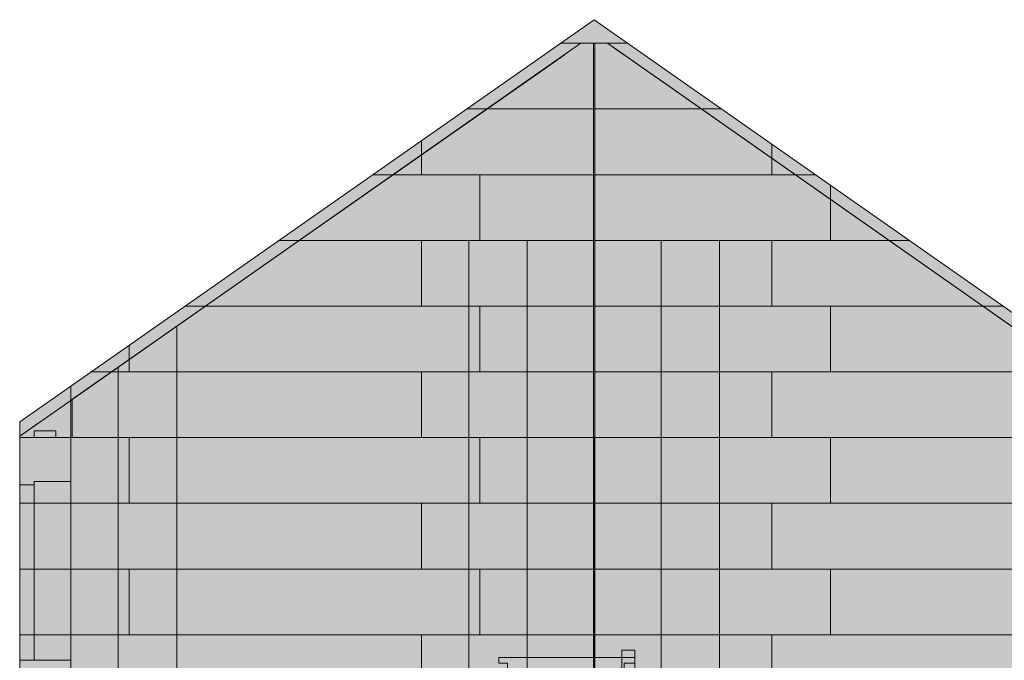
# Model space of a CAD drawing. Header units: millimetres. Extents: x -1900 to 11238, y -3965 to 7936.
# Tile 26 of 28: x 0 to 6849, y 3480 to 7936. Entities that reach past the tile are written whole.
import ezdxf

# ---------------------------------------------------------------- set-up
doc = ezdxf.new("R2010")
doc.units = ezdxf.units.MM
doc.linetypes.add('DASHED', pattern=[1.524, 1.27, -0.254])
for name, color, linetype in [('FILL-EPS', 7, 'Continuous'), ('FILL-LIGHT', 7, 'Continuous'), ('FILL-TIMBER', 7, 'Continuous'), ('LINE-C_2E8C94', 7, 'Continuous'), ('LINE-C_337880', 7, 'Continuous'), ('LINE-STEEL_GREY', 7, 'Continuous'), ('LINE-TEAL_DK-DASH', 7, 'DASHED'), ('LINE-TIMBER_DK', 7, 'Continuous')]:
    doc.layers.add(name, color=color, linetype=linetype)

msp = doc.modelspace()

# ---------------------------------------------------------------- hatches: boundary and pattern name
at = {"layer": 'FILL-EPS', "true_color": 0xccffff}
h = msp.add_hatch(color=7, dxfattribs=at)
h.dxf.hatch_style = 1
h.paths.add_polyline_path([(355.6, 5386.9), (3995.7, 7935.8), (3995.5, 7936), (3995.7, 7935.8), (3995.7, 7935.8), (7635.9, 5386.9), (7635.9, 2743.2), (7637.5, 2742.9), (7637.5, 2742.9), (7635.9, 2743.2), (7635.9, 2743.2), (355.6, 2743.2)])
h = msp.add_hatch(color=7, dxfattribs=at)
h.dxf.hatch_style = 1
h.paths.add_polyline_path([(355.6, 2743.2), (355.6, 5386.9), (3995.7, 7935.8), (7635.9, 5386.9), (7635.9, 2743.2)])
h = msp.add_hatch(color=7, dxfattribs=at)
h.dxf.hatch_style = 1
h.paths.add_polyline_path([(355.8, 2743.2), (355.8, 5288.2), (354.5, 5287.3), (3786.3, 7690.2), (3786.6, 7690.5), (3786.6, 7690.5), (3788, 7691.4), (3788, 7691.4), (3903.7, 7772.4), (4087.8, 7772.4), (7635.6, 5288.2), (7635.6, 2743.2)])
h = msp.add_hatch(color=7, dxfattribs=at)
h.dxf.hatch_style = 1
h.paths.add_polyline_path([(355.8, 2743.2), (355.8, 5288.2), (3903.7, 7772.4), (4087.8, 7772.4), (4203.3, 7691.6), (4203.5, 7691.4), (4203.8, 7691.6), (4204.9, 7690.5), (7635.6, 5288.2), (7635.6, 2743.2)])
h = msp.add_hatch(color=7, dxfattribs=at)
h.dxf.hatch_style = 1
h.paths.add_polyline_path([(355.8, 2743.2), (355.8, 5029.2), (365.8, 5029.2), (365.8, 5295.2), (3903.7, 7772.4), (4087.8, 7772.4), (4213.5, 7684.4), (4431.4, 7531.9), (4431.6, 7531.7), (4431.7, 7531.7), (4433, 7530.7), (4433, 7530.7), (4433, 7530.7), (7625.7, 5295.2), (7625.7, 5029.2), (7635.6, 5029.2), (7635.6, 2743.2)])
h = msp.add_hatch(color=7, dxfattribs=at)
h.dxf.hatch_style = 1
h.paths.add_polyline_path([(355.8, 2743.2), (355.8, 5029.2), (355.8, 5288.2), (365.8, 5295.2), (3558.5, 7530.7), (3903.7, 7772.4), (4087.8, 7772.4), (7625.7, 5295.2), (7635.6, 5288.2), (7635.6, 2743.2)])
h = msp.add_hatch(color=7, dxfattribs=at)
h.dxf.hatch_style = 1
h.paths.add_polyline_path([(0, 5029.2), (0, 5138), (355.6, 5386.9), (355.6, 5029.2)])
h = msp.add_hatch(color=7, dxfattribs=at)
h.dxf.hatch_style = 1
h.paths.add_polyline_path([(0, 5138), (355.6, 5386.9), (355.6, 5029.2), (0, 5029.2)])
h = msp.add_hatch(color=7, dxfattribs=at)
h.dxf.hatch_style = 1
h.paths.add_polyline_path([(0, 2743.2), (0, 4211.5), (0, 4212.5), (0, 5039), (355.8, 5288.2), (356.1, 5289.8), (356.1, 5289.8), (356.3, 5289.7), (356.4, 5289.7), (356.2, 5289.3), (355.8, 5288.2), (355.8, 2743.2)])
h = msp.add_hatch(color=7, dxfattribs=at)
h.dxf.hatch_style = 1
h.paths.add_polyline_path([(0, 5039), (129.5, 5129.7), (130.1, 5130.1), (355.8, 5288.2), (355.8, 5029.2), (0, 5029.2)])
h = msp.add_hatch(color=7, dxfattribs=at)
h.dxf.hatch_style = 1
h.paths.add_polyline_path([(0, 5029.2), (0, 5039), (355.8, 5288.2), (355.8, 2743.2), (355.8, 2743.2), (355.8, 2743.2), (355.8, 2742.2), (355.6, 2743.2), (0, 2743.2), (0, 4212.5), (0, 4214.5)])
h = msp.add_hatch(color=7, dxfattribs=at)
h.dxf.hatch_style = 1
h.paths.add_polyline_path([(0, 5039), (355.8, 5288.2), (355.8, 2743.2), (0, 2743.2), (0, 4213.4)])
h = msp.add_hatch(color=7, dxfattribs=at)
h.dxf.hatch_style = 1
h.paths.add_polyline_path([(355.8, 5288.2), (365.8, 5295.2), (365.8, 5029.2), (355.8, 5029.2)])
h = msp.add_hatch(color=7, dxfattribs=at)
h.dxf.hatch_style = 1
h.paths.add_polyline_path([(0, 5029.2), (355.6, 5029.2), (355.6, 5029.6), (355.6, 5029.2), (355.8, 5029.2), (355.8, 2743.2), (355.8, 2743.2), (355.8, 2743.2), (355.8, 2742.2), (356, 2741.6), (355.9, 2741.6), (355.8, 2741.6), (355.8, 2741.6), (355.8, 2741.6), (355.6, 2743.2), (0, 2743.2), (0, 4213.4), (0, 4214.4)])
h = msp.add_hatch(color=7, dxfattribs=at)
h.dxf.hatch_style = 1
h.paths.add_polyline_path([(0, 2743.2), (0, 5029.2), (355.6, 5029.2), (355.6, 2743.2), (0, 2743.2)])
h = msp.add_hatch(color=7, dxfattribs=at)
h.dxf.hatch_style = 1
h.paths.add_polyline_path([(0, 5029.2), (355.6, 5029.2), (355.6, 2743.2), (0, 2743.2)])
h = msp.add_hatch(color=7, dxfattribs=at)
h.dxf.hatch_style = 1
h.paths.add_polyline_path([(0, 4699.9), (100.5, 4699.9), (100.5, 3480.2), (0, 3480.2)])
h = msp.add_hatch(color=7, dxfattribs=at)
h.dxf.hatch_style = 1
h.paths.add_polyline_path([(0, 3480.2), (0, 4699.9), (100.5, 4699.9), (100.5, 3480.2)])
h = msp.add_hatch(color=7, dxfattribs=at)
h.dxf.hatch_style = 1
h.paths.add_polyline_path([(0, 4699.9), (100.5, 4699.9), (100.5, 3480.2), (0, 3480.2)])
h = msp.add_hatch(color=7, dxfattribs=at)
h.dxf.hatch_style = 1
h.paths.add_polyline_path([(0, 3480.2), (0, 4699.9), (100.5, 4699.9), (100.5, 3480.2)])
h = msp.add_hatch(color=7, dxfattribs=at)
h.dxf.hatch_style = 1
h.paths.add_polyline_path([(0, 4699.9), (100.5, 4699.9), (100.5, 3480.2), (0, 3480.2)])
h = msp.add_hatch(color=7, dxfattribs=at)
h.dxf.hatch_style = 1
h.paths.add_polyline_path([(0, 3480.2), (0, 4699.9), (100.5, 4699.9), (100.5, 3480.2)])
h = msp.add_hatch(color=7, dxfattribs=at)
h.dxf.hatch_style = 1
h.paths.add_polyline_path([(0, 4699.9), (100.5, 4699.9), (100.5, 3480.2), (0, 3480.2)])
h = msp.add_hatch(color=7, dxfattribs=at)
h.dxf.hatch_style = 1
h.paths.add_polyline_path([(0, 3480.2), (0, 4699.9), (100.5, 4699.9), (100.5, 3480.2)])
h = msp.add_hatch(color=7, dxfattribs=at)
h.dxf.hatch_style = 1
h.paths.add_polyline_path([(100.5, 4724.9), (355.6, 4724.9), (355.6, 3480.2), (100.5, 3480.2)])
h = msp.add_hatch(color=7, dxfattribs=at)
h.dxf.hatch_style = 1
h.paths.add_polyline_path([(100.5, 3480.2), (100.5, 4724.9), (355.6, 4724.9), (355.6, 3480.2)])
h = msp.add_hatch(color=7, dxfattribs=at)
h.dxf.hatch_style = 1
h.paths.add_polyline_path([(100.5, 4724.9), (355.6, 4724.9), (355.6, 3480.2), (100.5, 3480.2)])
h = msp.add_hatch(color=7, dxfattribs=at)
h.dxf.hatch_style = 1
h.paths.add_polyline_path([(100.5, 3480.2), (100.5, 4724.9), (355.6, 4724.9), (355.6, 3480.2)])
h = msp.add_hatch(color=7, dxfattribs=at)
h.dxf.hatch_style = 1
h.paths.add_polyline_path([(100.5, 4724.9), (355.6, 4724.9), (355.6, 3480.2), (100.5, 3480.2)])
h = msp.add_hatch(color=7, dxfattribs=at)
h.dxf.hatch_style = 1
h.paths.add_polyline_path([(100.5, 3480.2), (100.5, 4724.9), (355.6, 4724.9), (355.6, 3480.2)])
h = msp.add_hatch(color=7, dxfattribs=at)
h.dxf.hatch_style = 1
h.paths.add_polyline_path([(100.5, 4724.9), (355.6, 4724.9), (355.6, 3480.2), (100.5, 3480.2)])
h = msp.add_hatch(color=7, dxfattribs=at)
h.dxf.hatch_style = 1
h.paths.add_polyline_path([(100.5, 3480.2), (100.5, 4724.9), (355.6, 4724.9), (355.6, 3480.2)])
at = {"layer": 'FILL-LIGHT', "true_color": 0xd9d9d9}
h = msp.add_hatch(color=254, dxfattribs=at)
h.dxf.hatch_style = 1
h.paths.add_polyline_path([(101.6, 5029.2), (101.6, 5076), (251.6, 5076), (251.6, 5029.2)])
h = msp.add_hatch(color=254, dxfattribs=at)
h.dxf.hatch_style = 1
h.paths.add_polyline_path([(101.6, 5076), (251.6, 5076), (251.6, 5029.2), (101.6, 5029.2)])
h = msp.add_hatch(color=254, dxfattribs=at)
h.dxf.hatch_style = 1
h.paths.add_polyline_path([(101.6, 5029.2), (101.6, 5076), (251.6, 5076), (251.6, 5029.2)])
h = msp.add_hatch(color=254, dxfattribs=at)
h.dxf.hatch_style = 1
h.paths.add_polyline_path([(101.6, 5076), (251.6, 5076), (251.6, 5029.2), (101.6, 5029.2)])
at = {"layer": 'FILL-TIMBER', "true_color": 0xedd6a8}
h = msp.add_hatch(color=41, dxfattribs=at)
h.dxf.hatch_style = 1
h.paths.add_polyline_path([(1420, 1150), (1510, 1150), (1510, 260), (1570, 312.3), (1570, 1082.1), (1602, 1082.1), (1602, 340.1), (1700, 425.5), (1700, 1198.7), (1732, 1198.7), (1732, 453.3), (1830, 538.7), (1830, 1315.2), (1862, 1315.2), (1862, 566.6), (1960, 651.9), (1960, 1431.8), (1992, 1431.8), (1992, 679.8), (2090, 765.1), (2090, 1548.4), (2122, 1548.4), (2122, 793), (2220, 878.4), (2220, 1665), (2252, 1665), (2252, 906.2), (2350, 991.6), (2350, 1781.6), (2382, 1781.6), (2382, 1019.5), (2480, 1104.8), (2480, 1898.2), (2512, 1898.2), (2512, 1132.7), (2610, 1218), (2610, 2014.8), (2642, 2014.8), (2642, 1245.9), (2740, 1331.3), (2740, 2131.4), (2772, 2131.4), (2772, 1359.1), (2870, 1444.5), (2870, 2248), (2902, 2248), (2902, 1472.3), (3000, 1557.7), (3000, 2364.6), (3032, 2364.6), (3032, 1585.6), (3130, 1670.9), (3130, 2481.2), (3162, 2481.2), (3162, 1698.8), (3262.7, 1786.5), (3260, 1786.5), (3260, 2597.8), (3292, 2597.8), (3292, 1812), (3396.5, 1903), (3390, 1903), (3390, 2714.3), (3422, 2714.3), (3422, 1925.2), (3530.4, 2019.6), (3520, 2019.6), (3520, 2830.9), (3552, 2830.9), (3552, 2038.5), (3664.3, 2136.2), (3650, 2136.2), (3650, 2947.5), (3682, 2947.5), (3682, 2151.7), (3798.1, 2252.8), (3780, 2252.8), (3780, 3064.1), (3812, 3064.1), (3812, 2264.9), (3932, 2369.4), (3910, 2369.4), (3910, 3180.7), (3942, 3180.7), (3942, 2378.1), (4065.9, 2486), (4040, 2486), (4040, 3297.3), (4072, 3297.3), (4072, 2491.3), (4188, 2592.4), (4188, 3550), (4278, 3550), (4278, 2670.8), (4278, 2301.4), (1712, 0), (1510, 0), (1420, 0)])
h = msp.add_hatch(color=41, dxfattribs=at)
h.dxf.hatch_style = 1
h.paths.add_polyline_path([(1420, 0), (1420, 1150), (1510, 1150), (1510, 260), (1570, 312.3), (1570, 1082.1), (1602, 1082.1), (1602, 340.1), (1700, 425.5), (1700, 1198.7), (1732, 1198.7), (1732, 453.3), (1830, 538.7), (1830, 1315.2), (1862, 1315.2), (1862, 566.6), (1960, 651.9), (1960, 1431.8), (1992, 1431.8), (1992, 679.8), (2090, 765.1), (2090, 1548.4), (2122, 1548.4), (2122, 793), (2220, 878.4), (2220, 1665), (2252, 1665), (2252, 906.2), (2350, 991.6), (2350, 1781.6), (2382, 1781.6), (2382, 1019.5), (2480, 1104.8), (2480, 1898.2), (2512, 1898.2), (2512, 1132.7), (2610, 1218), (2610, 2014.8), (2642, 2014.8), (2642, 1245.9), (2740, 1331.3), (2740, 2131.4), (2772, 2131.4), (2772, 1359.1), (2870, 1444.5), (2870, 2248), (2902, 2248), (2902, 1472.3), (3000, 1557.7), (3000, 2364.6), (3032, 2364.6), (3032, 1585.6), (3130, 1670.9), (3130, 2481.2), (3162, 2481.2), (3162, 1698.8), (3259.9, 1784.1), (3262.7, 1786.5), (3260, 1786.5), (3260, 2597.8), (3292, 2597.8), (3292, 1812), (3396.5, 1903), (3390, 1903), (3390, 2714.3), (3422, 2714.3), (3422, 1925.2), (3530.4, 2019.6), (3520, 2019.6), (3520, 2830.9), (3552, 2830.9), (3552, 2038.5), (3664.3, 2136.2), (3650, 2136.2), (3650, 2947.5), (3682, 2947.5), (3682, 2151.7), (3798.1, 2252.8), (3780, 2252.8), (3780, 3064.1), (3812, 3064.1), (3812, 2264.9), (3932, 2369.4), (3910, 2369.4), (3910, 3180.7), (3942, 3180.7), (3942, 2378.1), (4065.9, 2486), (4040, 2486), (4040, 3297.3), (4072, 3297.3), (4072, 2491.3), (4188, 2592.4), (4188, 3550), (4278, 3550), (4278, 2670.8), (4278, 2301.4), (1712, 0), (1510, 0)])
h = msp.add_hatch(color=41, dxfattribs=at)
h.dxf.hatch_style = 1
h.paths.add_polyline_path([(3332, 2600), (3332, 2650), (3392, 2650), (3392, 3460), (3332, 3460), (3332, 3500), (4278, 3500), (4278, 3460), (4204, 3460), (4204, 2650), (4278, 2650), (4278, 2600)])
h.paths.add_polyline_path([(4172, 3460), (4074, 3460), (4074, 2650), (4172, 2650)], flags=0)
h.paths.add_polyline_path([(4042, 3460), (3944, 3460), (3944, 2650), (4042, 2650)], flags=0)
h.paths.add_polyline_path([(3814, 2650), (3912, 2650), (3912, 3460), (3814, 3460)], flags=0)
h.paths.add_polyline_path([(3684, 2650), (3782, 2650), (3782, 3460), (3684, 3460)], flags=0)
h.paths.add_polyline_path([(3554, 2650), (3652, 2650), (3652, 3460), (3554, 3460)], flags=0)
h.paths.add_polyline_path([(3424, 2650), (3522, 2650), (3522, 3460), (3424, 3460)], flags=0)
h = msp.add_hatch(color=41, dxfattribs=at)
h.dxf.hatch_style = 1
h.paths.add_polyline_path([(3332, 2650), (3392, 2650), (3392, 3460), (3332, 3460), (3332, 3500), (4278, 3500), (4278, 3460), (4204, 3460), (4204, 2650), (4278, 2650), (4278, 2600), (3332, 2600)])
h.paths.add_polyline_path([(4172, 2650), (4172, 3460), (4074, 3460), (4074, 2650)], flags=0)
h.paths.add_polyline_path([(4042, 2650), (4042, 3460), (3944, 3460), (3944, 2650)], flags=0)
h.paths.add_polyline_path([(3814, 2650), (3912, 2650), (3912, 3460), (3814, 3460)], flags=0)
h.paths.add_polyline_path([(3684, 2650), (3782, 2650), (3782, 3460), (3684, 3460)], flags=0)
h.paths.add_polyline_path([(3554, 2650), (3652, 2650), (3652, 3460), (3554, 3460)], flags=0)
h.paths.add_polyline_path([(3424, 2650), (3522, 2650), (3522, 3460), (3424, 3460)], flags=0)
h = msp.add_hatch(color=41, dxfattribs=at)
h.dxf.hatch_style = 1
h.paths.add_polyline_path([(3332, 2600), (3332, 2650), (3392, 2650), (3392, 3460), (3332, 3460), (3332, 3500), (4278, 3500), (4278, 3460), (4204, 3460), (4204, 2650), (4278, 2650), (4278, 2600)])
h.paths.add_polyline_path([(4172, 3460), (4074, 3460), (4074, 2650), (4172, 2650)], flags=0)
h.paths.add_polyline_path([(4042, 3460), (3944, 3460), (3944, 2650), (4042, 2650)], flags=0)
h.paths.add_polyline_path([(3814, 2650), (3912, 2650), (3912, 3460), (3814, 3460)], flags=0)
h.paths.add_polyline_path([(3684, 2650), (3782, 2650), (3782, 3460), (3684, 3460)], flags=0)
h.paths.add_polyline_path([(3554, 2650), (3652, 2650), (3652, 3460), (3554, 3460)], flags=0)
h.paths.add_polyline_path([(3424, 2650), (3522, 2650), (3522, 3460), (3424, 3460)], flags=0)
h = msp.add_hatch(color=41, dxfattribs=at)
h.dxf.hatch_style = 1
h.paths.add_polyline_path([(3332, 2650), (3392, 2650), (3392, 3460), (3332, 3460), (3332, 3500), (4278, 3500), (4278, 3460), (4204, 3460), (4204, 2650), (4278, 2650), (4278, 2600), (3332, 2600)])
h.paths.add_polyline_path([(4172, 2650), (4172, 3460), (4074, 3460), (4074, 2650)], flags=0)
h.paths.add_polyline_path([(4042, 2650), (4042, 3460), (3944, 3460), (3944, 2650)], flags=0)
h.paths.add_polyline_path([(3814, 2650), (3912, 2650), (3912, 3460), (3814, 3460)], flags=0)
h.paths.add_polyline_path([(3684, 2650), (3782, 2650), (3782, 3460), (3684, 3460)], flags=0)
h.paths.add_polyline_path([(3554, 2650), (3652, 2650), (3652, 3460), (3554, 3460)], flags=0)
h.paths.add_polyline_path([(3424, 2650), (3522, 2650), (3522, 3460), (3424, 3460)], flags=0)
h = msp.add_hatch(color=41, dxfattribs=at)
h.dxf.hatch_style = 1
h.paths.add_polyline_path([(4188, 2301.4), (4188, 3550), (4278, 3550), (4278, 2301.4)])
h = msp.add_hatch(color=41, dxfattribs=at)
h.dxf.hatch_style = 1
h.paths.add_polyline_path([(4188, 3550), (4278, 3550), (4278, 2301.4), (4188, 2301.4)])

# ---------------------------------------------------------------- linework, layer by layer
at = {"layer": 'LINE-C_2E8C94', "lineweight": 5}
for points in [[(355.6, 5386.9), (3995.7, 7935.8), (3995.5, 7936), (3995.7, 7935.8), (3995.7, 7935.8), (7635.9, 5386.9), (7635.9, 2743.2), (7637.5, 2742.9), (7637.5, 2742.9), (7635.9, 2743.2), (7635.9, 2743.2), (7635.9, 2743.2), (7635.9, 2743.2), (7635.9, 2743.2), (355.6, 2743.2)], [(355.6, 2743.2), (355.6, 5386.9), (3995.7, 7935.8), (3995.7, 7935.8), (3995.7, 7935.8), (3995.7, 7935.8), (3995.7, 7935.8), (3995.7, 7935.8), (3995.7, 7935.8), (7635.9, 5386.9), (7635.9, 2743.2), (7635.9, 2743.2), (7635.9, 2743.2), (7635.9, 2743.2)], [(355.8, 2743.2), (355.8, 5288.2), (354.5, 5287.3), (3786.3, 7690.2), (3786.6, 7690.5), (3786.6, 7690.5), (3788, 7691.4), (3788, 7691.4), (3903.7, 7772.4), (4087.8, 7772.4), (7635.6, 5288.2), (7635.6, 2743.2)], [(355.8, 2743.2), (355.8, 5288.2), (3903.7, 7772.4), (4087.8, 7772.4), (4203.3, 7691.6), (4203.5, 7691.4), (4203.8, 7691.6), (4204.9, 7690.5), (7635.6, 5288.2), (7635.6, 2743.2)], [(355.8, 2743.2), (355.8, 5029.2), (365.8, 5029.2), (365.8, 5295.2), (3903.7, 7772.4), (4087.8, 7772.4), (4213.5, 7684.4), (4431.4, 7531.9), (4431.6, 7531.7), (4431.7, 7531.7), (4433, 7530.7), (4433, 7530.7), (4433, 7530.7), (7625.7, 5295.2), (7625.7, 5029.2), (7635.6, 5029.2), (7635.6, 2743.2)], [(355.8, 2743.2), (355.8, 5029.2), (355.8, 5029.2), (355.8, 5288.2), (365.8, 5295.2), (3558.5, 7530.7), (3558.5, 7530.7), (3903.7, 7772.4), (3903.7, 7772.4), (3903.7, 7772.4), (4087.8, 7772.4), (4087.8, 7772.4), (7625.7, 5295.2), (7635.6, 5288.2), (7635.6, 5288.2), (7635.6, 5288.2), (7635.6, 5288.2), (7635.6, 2743.2), (7635.6, 2743.2)], [(0, 5029.2), (0, 5138), (355.6, 5386.9), (355.6, 5029.2)], [(0, 5138), (0, 5138), (0, 5138), (355.6, 5386.9), (355.6, 5029.2), (355.6, 5029.2), (0, 5029.2)], [(0, 2743.2), (0, 2743.2), (0, 4211.5), (0, 4212.5), (0, 5039), (355.8, 5288.2), (356.1, 5289.8), (356.1, 5289.8), (356.3, 5289.7), (356.4, 5289.7), (356.2, 5289.3), (355.8, 5288.2), (355.8, 2743.2)], [(0, 5039), (0, 5039), (0, 5039), (129.5, 5129.7), (130.1, 5130.1), (130.1, 5130.1), (355.8, 5288.2), (355.8, 5029.2), (355.8, 5029.2), (355.8, 5029.2), (0, 5029.2), (0, 5039)], [(0, 5029.2), (0, 5029.2), (0, 5039), (355.8, 5288.2), (355.8, 5288.2), (355.8, 5288.2), (355.8, 5288.2), (355.8, 2743.2), (355.8, 2743.2), (355.8, 2743.2), (355.8, 2742.2), (355.6, 2743.2), (0, 2743.2), (0, 4212.5), (0, 4214.5), (0, 4214.5)], [(0, 5039), (355.8, 5288.2), (355.8, 2743.2), (0, 2743.2), (0, 4213.4)], [(355.8, 5288.2), (365.8, 5295.2), (365.8, 5029.2), (365.8, 5029.2), (365.8, 5029.2), (355.8, 5029.2)], [(0, 5029.2), (0, 5029.2), (355.6, 5029.2), (355.6, 5029.6), (355.6, 5029.2), (355.8, 5029.2), (355.8, 2743.2), (355.8, 2743.2), (355.8, 2743.2), (355.8, 2742.2), (356, 2741.6), (355.9, 2741.6), (355.8, 2741.6), (355.8, 2741.6), (355.8, 2741.6), (355.6, 2743.2), (0, 2743.2), (0, 4213.4), (0, 4214.4)], [(0, 2743.2), (0, 5029.2), (355.6, 5029.2), (355.6, 2743.2), (0, 2743.2), (0, 2743.2)], [(0, 5029.2), (355.6, 5029.2), (355.6, 2743.2), (355.6, 2743.2), (355.6, 2743.2), (0, 2743.2)], [(0, 4699.9), (100.5, 4699.9), (100.5, 3480.2), (0, 3480.2)], [(0, 3480.2), (0, 4699.9), (100.5, 4699.9), (100.5, 3480.2)], [(0, 4699.9), (100.5, 4699.9), (100.5, 3480.2), (0, 3480.2)], [(0, 3480.2), (0, 4699.9), (100.5, 4699.9), (100.5, 3480.2)], [(0, 4699.9), (100.5, 4699.9), (100.5, 3480.2), (0, 3480.2)], [(0, 3480.2), (0, 4699.9), (100.5, 4699.9), (100.5, 3480.2)], [(0, 4699.9), (100.5, 4699.9), (100.5, 3480.2), (0, 3480.2)], [(0, 3480.2), (0, 4699.9), (100.5, 4699.9), (100.5, 3480.2)], [(100.5, 4724.9), (355.6, 4724.9), (355.6, 3480.2), (100.5, 3480.2)], [(100.5, 3480.2), (100.5, 4724.9), (355.6, 4724.9), (355.6, 3480.2)], [(100.5, 4724.9), (355.6, 4724.9), (355.6, 3480.2), (100.5, 3480.2)], [(100.5, 3480.2), (100.5, 4724.9), (355.6, 4724.9), (355.6, 3480.2)], [(100.5, 4724.9), (355.6, 4724.9), (355.6, 3480.2), (100.5, 3480.2)], [(100.5, 3480.2), (100.5, 4724.9), (355.6, 4724.9), (355.6, 3480.2)], [(100.5, 4724.9), (355.6, 4724.9), (355.6, 3480.2), (100.5, 3480.2)], [(100.5, 3480.2), (100.5, 4724.9), (355.6, 4724.9), (355.6, 3480.2)]]:
    msp.add_lwpolyline(points, close=True, dxfattribs=at)
at = {"layer": 'LINE-C_337880', "lineweight": 5}
for p, q in [((3764.1, 7772.4), (4227.4, 7772.4)), ((3764.1, 7772.4), (4227.4, 7772.4)), ((3991, 7315.2), (3991, 7771.4)), ((3991, 7315.2), (3991, 7771.4)), ((3991, 7315.2), (3991, 7771.4)), ((3991, 7315.2), (3991, 7771.4)), ((4000.5, 7315.2), (4000.5, 7771.4)), ((4000.5, 7315.2), (4000.5, 7771.4)), ((4000.5, 7315.2), (4000.5, 7771.4)), ((4000.5, 7315.2), (4000.5, 7771.4)), ((3111.2, 7315.2), (4880.3, 7315.2)), ((3111.2, 7315.2), (4880.3, 7315.2)), ((3252.5, 7315.2), (3991, 7315.2)), ((3252.5, 7315.2), (3991, 7315.2)), ((3252.5, 7315.2), (3991, 7315.2)), ((3252.5, 7315.2), (3991, 7315.2)), ((3991, 6858), (3991, 7315.2)), ((3991, 6858), (3991, 7315.2)), ((3991, 6858), (3991, 7315.2)), ((3991, 6858), (3991, 7315.2)), ((4000.5, 7315.2), (4739, 7315.2)), ((4000.5, 6858), (4000.5, 7315.2)), ((4000.5, 7315.2), (4739, 7315.2)), ((4000.5, 6858), (4000.5, 7315.2)), ((4000.5, 7315.2), (4739, 7315.2)), ((4000.5, 6858), (4000.5, 7315.2)), ((4000.5, 7315.2), (4739, 7315.2)), ((4000.5, 6858), (4000.5, 7315.2)), ((2794, 6858), (2794, 7093.1)), ((2794, 6858), (2794, 7093.1)), ((5232.4, 6858), (5232.4, 7068.7)), ((5232.4, 6858), (5232.4, 7068.7)), ((2458.2, 6858), (2794, 6858)), ((2458.2, 6858), (2794, 6858)), ((2599.5, 6858), (3991, 6858)), ((2599.5, 6858), (3991, 6858)), ((2599.5, 6858), (3991, 6858)), ((2599.5, 6858), (3991, 6858)), ((2794, 6858), (3200.4, 6858)), ((2794, 6858), (3200.4, 6858)), ((3200.4, 6400.8), (3200.4, 6858)), ((3200.4, 6858), (5232.4, 6858)), ((3200.4, 6400.8), (3200.4, 6858)), ((3200.4, 6858), (5232.4, 6858)), ((3991, 6400.8), (3991, 6858)), ((3991, 6400.8), (3991, 6858)), ((3991, 6400.8), (3991, 6858)), ((3991, 6400.8), (3991, 6858)), ((4000.5, 6400.8), (4000.5, 6858)), ((4000.5, 6858), (5392, 6858)), ((4000.5, 6400.8), (4000.5, 6858)), ((4000.5, 6858), (5392, 6858)), ((4000.5, 6400.8), (4000.5, 6858)), ((4000.5, 6858), (5392, 6858)), ((4000.5, 6400.8), (4000.5, 6858)), ((4000.5, 6858), (5392, 6858)), ((5232.4, 6858), (5533.3, 6858)), ((5232.4, 6858), (5533.3, 6858)), ((5638.8, 6400.8), (5638.8, 6784.1)), ((5638.8, 6400.8), (5638.8, 6784.1)), ((1805.3, 6400.8), (2794, 6400.8)), ((1805.3, 6400.8), (2794, 6400.8)), ((1946.6, 6400.8), (3124.2, 6400.8)), ((1946.6, 6400.8), (3124.2, 6400.8)), ((1946.6, 6400.8), (3530.6, 6400.8)), ((1946.6, 6400.8), (3530.6, 6400.8)), ((2794, 5943.6), (2794, 6400.8)), ((2794, 6400.8), (3200.4, 6400.8)), ((2794, 5943.6), (2794, 6400.8)), ((2794, 6400.8), (3200.4, 6400.8)), ((3124.2, 5943.6), (3124.2, 6400.8)), ((3124.2, 6400.8), (3991, 6400.8)), ((3124.2, 5943.6), (3124.2, 6400.8)), ((3124.2, 6400.8), (3991, 6400.8)), ((3200.4, 6400.8), (5232.4, 6400.8)), ((3200.4, 6400.8), (5232.4, 6400.8)), ((3530.6, 5943.6), (3530.6, 6400.8)), ((3530.6, 6400.8), (3991, 6400.8)), ((3530.6, 5943.6), (3530.6, 6400.8)), ((3530.6, 6400.8), (3991, 6400.8)), ((3991, 5943.6), (3991, 6400.8)), ((3991, 5943.6), (3991, 6400.8)), ((3991, 5943.6), (3991, 6400.8)), ((3991, 5943.6), (3991, 6400.8)), ((4000.5, 5943.6), (4000.5, 6400.8)), ((4000.5, 6400.8), (4460.9, 6400.8)), ((4000.5, 5943.6), (4000.5, 6400.8)), ((4000.5, 6400.8), (4460.9, 6400.8)), ((4000.5, 5943.6), (4000.5, 6400.8)), ((4000.5, 6400.8), (4867.3, 6400.8)), ((4000.5, 5943.6), (4000.5, 6400.8)), ((4000.5, 6400.8), (4867.3, 6400.8)), ((4460.9, 5943.6), (4460.9, 6400.8)), ((4460.9, 6400.8), (6044.9, 6400.8)), ((4460.9, 5943.6), (4460.9, 6400.8)), ((4460.9, 6400.8), (6044.9, 6400.8)), ((4867.3, 5943.6), (4867.3, 6400.8)), ((4867.3, 6400.8), (6044.9, 6400.8)), ((4867.3, 5943.6), (4867.3, 6400.8)), ((4867.3, 6400.8), (6044.9, 6400.8)), ((5232.4, 5943.6), (5232.4, 6400.8)), ((5232.4, 6400.8), (5638.8, 6400.8)), ((5232.4, 5943.6), (5232.4, 6400.8)), ((5232.4, 6400.8), (5638.8, 6400.8)), ((5638.8, 6400.8), (6186.2, 6400.8)), ((5638.8, 6400.8), (6186.2, 6400.8)), ((1152.3, 5943.6), (2794, 5943.6)), ((1152.3, 5943.6), (2794, 5943.6)), ((1293.6, 5943.6), (3124.2, 5943.6)), ((1293.6, 5943.6), (3124.2, 5943.6)), ((1293.6, 5943.6), (3124.2, 5943.6)), ((1293.6, 5943.6), (3124.2, 5943.6)), ((2794, 5943.6), (3200.4, 5943.6)), ((2794, 5943.6), (3200.4, 5943.6)), ((3124.2, 5943.6), (3530.6, 5943.6)), ((3124.2, 5943.6), (3530.6, 5943.6)), ((3124.2, 5486.4), (3124.2, 5943.6)), ((3124.2, 5943.6), (3530.6, 5943.6)), ((3124.2, 5486.4), (3124.2, 5943.6)), ((3124.2, 5943.6), (3530.6, 5943.6)), ((3200.4, 5486.4), (3200.4, 5943.6)), ((3200.4, 5943.6), (5232.4, 5943.6)), ((3200.4, 5486.4), (3200.4, 5943.6)), ((3200.4, 5943.6), (5232.4, 5943.6)), ((3530.6, 5486.4), (3530.6, 5943.6)), ((3530.6, 5943.6), (3991, 5943.6)), ((3530.6, 5486.4), (3530.6, 5943.6)), ((3530.6, 5943.6), (3991, 5943.6)), ((3530.6, 5943.6), (3991, 5943.6)), ((3530.6, 5943.6), (3991, 5943.6)), ((3991, 5486.4), (3991, 5943.6)), ((3991, 5486.4), (3991, 5943.6)), ((3991, 5486.4), (3991, 5943.6)), ((3991, 5486.4), (3991, 5943.6)), ((4000.5, 5486.4), (4000.5, 5943.6)), ((4000.5, 5943.6), (4460.9, 5943.6)), ((4000.5, 5486.4), (4000.5, 5943.6)), ((4000.5, 5943.6), (4460.9, 5943.6)), ((4000.5, 5486.4), (4000.5, 5943.6)), ((4000.5, 5943.6), (4460.9, 5943.6)), ((4000.5, 5486.4), (4000.5, 5943.6)), ((4000.5, 5943.6), (4460.9, 5943.6)), ((4460.9, 5943.6), (4867.3, 5943.6)), ((4460.9, 5943.6), (4867.3, 5943.6)), ((4460.9, 5486.4), (4460.9, 5943.6)), ((4460.9, 5943.6), (4867.3, 5943.6)), ((4460.9, 5486.4), (4460.9, 5943.6)), ((4460.9, 5943.6), (4867.3, 5943.6)), ((4867.3, 5486.4), (4867.3, 5943.6)), ((4867.3, 5943.6), (6697.9, 5943.6)), ((4867.3, 5486.4), (4867.3, 5943.6)), ((4867.3, 5943.6), (6697.9, 5943.6)), ((4867.3, 5943.6), (6697.9, 5943.6)), ((4867.3, 5943.6), (6697.9, 5943.6)), ((5232.4, 5943.6), (5638.8, 5943.6)), ((5232.4, 5943.6), (5638.8, 5943.6)), ((5638.8, 5486.4), (5638.8, 5943.6)), ((5638.8, 5943.6), (6839.2, 5943.6)), ((5638.8, 5486.4), (5638.8, 5943.6)), ((5638.8, 5943.6), (6839.2, 5943.6)), ((1092.2, 5486.4), (1092.2, 5802.6)), ((1092.2, 5486.4), (1092.2, 5802.6)), ((762, 5486.4), (762, 5670.3)), ((762, 5486.4), (762, 5670.3)), ((499.4, 5486.4), (762, 5486.4)), ((499.4, 5486.4), (762, 5486.4)), ((640.7, 5486.4), (685.8, 5486.4)), ((640.7, 5486.4), (685.8, 5486.4)), ((640.7, 5486.4), (685.8, 5486.4)), ((640.7, 5486.4), (685.8, 5486.4)), ((685.8, 5486.4), (685.8, 5518)), ((685.8, 5486.4), (685.8, 5518)), ((685.8, 5029.2), (685.8, 5486.4)), ((685.8, 5486.4), (1092.2, 5486.4)), ((685.8, 5029.2), (685.8, 5486.4)), ((685.8, 5486.4), (1092.2, 5486.4)), ((685.8, 5486.4), (1092.2, 5486.4)), ((685.8, 5486.4), (1092.2, 5486.4)), ((762, 5486.4), (2794, 5486.4)), ((762, 5486.4), (2794, 5486.4)), ((1092.2, 5486.4), (3124.2, 5486.4)), ((1092.2, 5486.4), (3124.2, 5486.4)), ((1092.2, 5029.2), (1092.2, 5486.4)), ((1092.2, 5486.4), (3124.2, 5486.4)), ((1092.2, 5029.2), (1092.2, 5486.4)), ((1092.2, 5486.4), (3124.2, 5486.4)), ((2794, 5029.2), (2794, 5486.4)), ((2794, 5486.4), (3200.4, 5486.4)), ((2794, 5029.2), (2794, 5486.4)), ((2794, 5486.4), (3200.4, 5486.4)), ((3124.2, 5029.2), (3124.2, 5486.4)), ((3124.2, 5486.4), (3530.6, 5486.4)), ((3124.2, 5029.2), (3124.2, 5486.4)), ((3124.2, 5486.4), (3530.6, 5486.4)), ((3124.2, 5486.4), (3530.6, 5486.4)), ((3124.2, 5486.4), (3530.6, 5486.4)), ((3200.4, 5486.4), (5232.4, 5486.4)), ((3200.4, 5486.4), (5232.4, 5486.4)), ((3530.6, 5486.4), (3991, 5486.4)), ((3530.6, 5486.4), (3991, 5486.4)), ((3530.6, 5029.2), (3530.6, 5486.4)), ((3530.6, 5486.4), (3991, 5486.4)), ((3530.6, 5029.2), (3530.6, 5486.4)), ((3530.6, 5486.4), (3991, 5486.4)), ((3991, 5029.2), (3991, 5486.4)), ((3991, 5029.2), (3991, 5486.4)), ((3991, 5029.2), (3991, 5486.4)), ((3991, 5029.2), (3991, 5486.4)), ((4000.5, 5029.2), (4000.5, 5486.4)), ((4000.5, 5486.4), (4460.9, 5486.4)), ((4000.5, 5029.2), (4000.5, 5486.4)), ((4000.5, 5486.4), (4460.9, 5486.4)), ((4000.5, 5029.2), (4000.5, 5486.4)), ((4000.5, 5486.4), (4460.9, 5486.4)), ((4000.5, 5029.2), (4000.5, 5486.4)), ((4000.5, 5486.4), (4460.9, 5486.4)), ((4460.9, 5029.2), (4460.9, 5486.4)), ((4460.9, 5486.4), (4867.3, 5486.4)), ((4460.9, 5029.2), (4460.9, 5486.4)), ((4460.9, 5486.4), (4867.3, 5486.4)), ((4460.9, 5486.4), (4867.3, 5486.4)), ((4460.9, 5486.4), (4867.3, 5486.4)), ((4867.3, 5486.4), (6899.3, 5486.4)), ((4867.3, 5486.4), (6899.3, 5486.4)), ((4867.3, 5029.2), (4867.3, 5486.4)), ((4867.3, 5486.4), (6899.3, 5486.4)), ((4867.3, 5029.2), (4867.3, 5486.4)), ((4867.3, 5486.4), (6899.3, 5486.4)), ((5232.4, 5029.2), (5232.4, 5486.4)), ((5232.4, 5486.4), (5638.8, 5486.4)), ((5232.4, 5029.2), (5232.4, 5486.4)), ((5232.4, 5486.4), (5638.8, 5486.4)), ((5638.8, 5486.4), (7492.1, 5486.4)), ((5638.8, 5486.4), (7492.1, 5486.4)), ((1, 5029.2), (354.8, 5029.2)), ((1, 5029.2), (354.8, 5029.2)), ((1, 5029.2), (354.8, 5029.2)), ((356.6, 5029.2), (762, 5029.2)), ((356.6, 5029.2), (762, 5029.2)), ((356.9, 5029.2), (685.8, 5029.2)), ((356.9, 5029.2), (685.8, 5029.2)), ((356.9, 5029.2), (685.8, 5029.2)), ((366.8, 5029.2), (685.8, 5029.2)), ((685.8, 5029.2), (1092.2, 5029.2)), ((685.8, 5029.2), (1092.2, 5029.2)), ((685.8, 4572), (685.8, 5029.2)), ((685.8, 5029.2), (1092.2, 5029.2)), ((685.8, 4572), (685.8, 5029.2)), ((685.8, 5029.2), (1092.2, 5029.2)), ((762, 4572), (762, 5029.2)), ((762, 5029.2), (2794, 5029.2)), ((762, 4572), (762, 5029.2)), ((762, 5029.2), (2794, 5029.2)), ((1092.2, 4572), (1092.2, 5029.2)), ((1092.2, 5029.2), (3124.2, 5029.2)), ((1092.2, 4572), (1092.2, 5029.2)), ((1092.2, 5029.2), (3124.2, 5029.2)), ((1092.2, 5029.2), (3124.2, 5029.2)), ((1092.2, 5029.2), (3124.2, 5029.2)), ((2794, 5029.2), (3200.4, 5029.2)), ((2794, 5029.2), (3200.4, 5029.2)), ((3124.2, 5029.2), (3530.6, 5029.2)), ((3124.2, 5029.2), (3530.6, 5029.2)), ((3124.2, 4572), (3124.2, 5029.2)), ((3124.2, 5029.2), (3530.6, 5029.2)), ((3124.2, 4572), (3124.2, 5029.2)), ((3124.2, 5029.2), (3530.6, 5029.2)), ((3200.4, 4572), (3200.4, 5029.2)), ((3200.4, 5029.2), (5232.4, 5029.2)), ((3200.4, 4572), (3200.4, 5029.2)), ((3200.4, 5029.2), (5232.4, 5029.2)), ((3530.6, 4572), (3530.6, 5029.2)), ((3530.6, 5029.2), (3991, 5029.2)), ((3530.6, 4572), (3530.6, 5029.2)), ((3530.6, 5029.2), (3991, 5029.2)), ((3530.6, 5029.2), (3991, 5029.2)), ((3530.6, 5029.2), (3991, 5029.2)), ((3991, 4572), (3991, 5029.2)), ((3991, 4572), (3991, 5029.2)), ((3991, 4572), (3991, 5029.2)), ((3991, 4572), (3991, 5029.2)), ((4000.5, 4572), (4000.5, 5029.2)), ((4000.5, 5029.2), (4460.9, 5029.2)), ((4000.5, 4572), (4000.5, 5029.2)), ((4000.5, 5029.2), (4460.9, 5029.2)), ((4000.5, 4572), (4000.5, 5029.2)), ((4000.5, 5029.2), (4460.9, 5029.2)), ((4000.5, 4572), (4000.5, 5029.2)), ((4000.5, 5029.2), (4460.9, 5029.2)), ((4460.9, 5029.2), (4867.3, 5029.2)), ((4460.9, 5029.2), (4867.3, 5029.2)), ((4460.9, 4572), (4460.9, 5029.2)), ((4460.9, 5029.2), (4867.3, 5029.2)), ((4460.9, 4572), (4460.9, 5029.2)), ((4460.9, 5029.2), (4867.3, 5029.2)), ((4867.3, 4572), (4867.3, 5029.2)), ((4867.3, 5029.2), (6899.3, 5029.2)), ((4867.3, 4572), (4867.3, 5029.2)), ((4867.3, 5029.2), (6899.3, 5029.2)), ((4867.3, 5029.2), (6899.3, 5029.2)), ((4867.3, 5029.2), (6899.3, 5029.2)), ((5232.4, 5029.2), (5638.8, 5029.2)), ((5232.4, 5029.2), (5638.8, 5029.2)), ((5638.8, 4572), (5638.8, 5029.2)), ((5638.8, 5029.2), (7634.9, 5029.2)), ((5638.8, 4572), (5638.8, 5029.2)), ((5638.8, 5029.2), (7634.9, 5029.2)), ((1, 4572), (354.8, 4572)), ((1, 4572), (354.8, 4572)), ((1, 4572), (354.6, 4572)), ((1, 4572), (99.5, 4572)), ((1, 4572), (99.5, 4572)), ((1, 4572), (99.5, 4572)), ((1, 4572), (99.5, 4572)), ((1, 4572), (99.5, 4572)), ((1, 4572), (99.5, 4572)), ((1, 4572), (99.5, 4572)), ((1, 4572), (99.5, 4572)), ((1, 4572), (354.6, 4572)), ((1, 4572), (354.8, 4572)), ((1, 4572), (354.8, 4572)), ((101.5, 4572), (354.6, 4572)), ((101.5, 4572), (354.6, 4572)), ((101.5, 4572), (354.6, 4572)), ((101.5, 4572), (354.6, 4572)), ((101.5, 4572), (354.6, 4572)), ((101.5, 4572), (354.6, 4572)), ((101.5, 4572), (354.6, 4572)), ((101.5, 4572), (354.6, 4572)), ((356.6, 4572), (762, 4572)), ((356.6, 4572), (762, 4572)), ((356.9, 4572), (685.8, 4572)), ((356.9, 4572), (685.8, 4572)), ((356.9, 4572), (685.8, 4572)), ((356.9, 4572), (685.8, 4572)), ((685.8, 4114.8), (685.8, 4572)), ((685.8, 4572), (1092.2, 4572)), ((685.8, 4114.8), (685.8, 4572)), ((685.8, 4572), (1092.2, 4572)), ((685.8, 4572), (1092.2, 4572)), ((685.8, 4572), (1092.2, 4572)), ((762, 4572), (2794, 4572)), ((762, 4572), (2794, 4572)), ((1092.2, 4572), (3124.2, 4572)), ((1092.2, 4572), (3124.2, 4572)), ((1092.2, 4114.8), (1092.2, 4572)), ((1092.2, 4572), (3124.2, 4572)), ((1092.2, 4114.8), (1092.2, 4572)), ((1092.2, 4572), (3124.2, 4572)), ((2794, 4114.8), (2794, 4572)), ((2794, 4572), (3200.4, 4572)), ((2794, 4114.8), (2794, 4572)), ((2794, 4572), (3200.4, 4572)), ((3124.2, 4114.8), (3124.2, 4572)), ((3124.2, 4572), (3530.6, 4572)), ((3124.2, 4114.8), (3124.2, 4572)), ((3124.2, 4572), (3530.6, 4572)), ((3124.2, 4572), (3530.6, 4572)), ((3124.2, 4572), (3530.6, 4572)), ((3200.4, 4572), (5232.4, 4572)), ((3200.4, 4572), (5232.4, 4572)), ((3530.6, 4572), (3991, 4572)), ((3530.6, 4572), (3991, 4572)), ((3530.6, 4114.8), (3530.6, 4572)), ((3530.6, 4572), (3991, 4572)), ((3530.6, 4114.8), (3530.6, 4572)), ((3530.6, 4572), (3991, 4572)), ((3991, 4114.8), (3991, 4572)), ((3991, 4114.8), (3991, 4572)), ((3991, 4114.8), (3991, 4572)), ((3991, 4114.8), (3991, 4572)), ((4000.5, 4114.8), (4000.5, 4572)), ((4000.5, 4572), (4460.9, 4572)), ((4000.5, 4114.8), (4000.5, 4572)), ((4000.5, 4572), (4460.9, 4572)), ((4000.5, 4114.8), (4000.5, 4572)), ((4000.5, 4572), (4460.9, 4572)), ((4000.5, 4114.8), (4000.5, 4572)), ((4000.5, 4572), (4460.9, 4572)), ((4460.9, 4114.8), (4460.9, 4572)), ((4460.9, 4572), (4867.3, 4572)), ((4460.9, 4114.8), (4460.9, 4572)), ((4460.9, 4572), (4867.3, 4572)), ((4460.9, 4572), (4867.3, 4572)), ((4460.9, 4572), (4867.3, 4572)), ((4867.3, 4572), (6899.3, 4572)), ((4867.3, 4572), (6899.3, 4572)), ((4867.3, 4114.8), (4867.3, 4572)), ((4867.3, 4572), (6899.3, 4572)), ((4867.3, 4114.8), (4867.3, 4572)), ((4867.3, 4572), (6899.3, 4572)), ((5232.4, 4114.8), (5232.4, 4572)), ((5232.4, 4572), (5638.8, 4572)), ((5232.4, 4114.8), (5232.4, 4572)), ((5232.4, 4572), (5638.8, 4572)), ((5638.8, 4572), (7634.9, 4572)), ((5638.8, 4572), (7634.9, 4572)), ((1, 4114.8), (354.8, 4114.8)), ((1, 4114.8), (354.8, 4114.8)), ((1, 4114.8), (354.6, 4114.8)), ((1, 4114.8), (99.5, 4114.8)), ((1, 4114.8), (99.5, 4114.8)), ((1, 4114.8), (99.5, 4114.8)), ((1, 4114.8), (99.5, 4114.8)), ((1, 4114.8), (99.5, 4114.8)), ((1, 4114.8), (99.5, 4114.8)), ((1, 4114.8), (99.5, 4114.8)), ((1, 4114.8), (99.5, 4114.8)), ((1, 4114.8), (354.6, 4114.8)), ((1, 4114.8), (354.8, 4114.8)), ((1, 4114.8), (354.8, 4114.8)), ((101.5, 4114.8), (354.6, 4114.8)), ((101.5, 4114.8), (354.6, 4114.8)), ((101.5, 4114.8), (354.6, 4114.8)), ((101.5, 4114.8), (354.6, 4114.8)), ((101.5, 4114.8), (354.6, 4114.8)), ((101.5, 4114.8), (354.6, 4114.8)), ((101.5, 4114.8), (354.6, 4114.8)), ((101.5, 4114.8), (354.6, 4114.8)), ((356.6, 4114.8), (762, 4114.8)), ((356.6, 4114.8), (762, 4114.8)), ((356.9, 4114.8), (685.8, 4114.8)), ((356.9, 4114.8), (685.8, 4114.8)), ((356.9, 4114.8), (685.8, 4114.8)), ((356.9, 4114.8), (685.8, 4114.8)), ((685.8, 4114.8), (1092.2, 4114.8)), ((685.8, 4114.8), (1092.2, 4114.8)), ((685.8, 3657.6), (685.8, 4114.8)), ((685.8, 4114.8), (1092.2, 4114.8)), ((685.8, 3657.6), (685.8, 4114.8)), ((685.8, 4114.8), (1092.2, 4114.8)), ((762, 3657.6), (762, 4114.8)), ((762, 4114.8), (2794, 4114.8)), ((762, 3657.6), (762, 4114.8)), ((762, 4114.8), (2794, 4114.8)), ((1092.2, 3657.6), (1092.2, 4114.8)), ((1092.2, 4114.8), (3124.2, 4114.8)), ((1092.2, 3657.6), (1092.2, 4114.8)), ((1092.2, 4114.8), (3124.2, 4114.8)), ((1092.2, 4114.8), (3124.2, 4114.8)), ((1092.2, 4114.8), (3124.2, 4114.8)), ((2794, 4114.8), (3200.4, 4114.8)), ((2794, 4114.8), (3200.4, 4114.8)), ((3124.2, 4114.8), (3530.6, 4114.8)), ((3124.2, 4114.8), (3530.6, 4114.8)), ((3124.2, 3657.6), (3124.2, 4114.8)), ((3124.2, 4114.8), (3530.6, 4114.8)), ((3124.2, 3657.6), (3124.2, 4114.8)), ((3124.2, 4114.8), (3530.6, 4114.8)), ((3200.4, 3657.6), (3200.4, 4114.8)), ((3200.4, 4114.8), (5232.4, 4114.8)), ((3200.4, 3657.6), (3200.4, 4114.8)), ((3200.4, 4114.8), (5232.4, 4114.8)), ((3530.6, 3657.6), (3530.6, 4114.8)), ((3530.6, 4114.8), (3991, 4114.8)), ((3530.6, 3657.6), (3530.6, 4114.8)), ((3530.6, 4114.8), (3991, 4114.8)), ((3530.6, 4114.8), (3991, 4114.8)), ((3530.6, 4114.8), (3991, 4114.8)), ((3991, 3657.6), (3991, 4114.8)), ((3991, 3657.6), (3991, 4114.8)), ((3991, 3657.6), (3991, 4114.8)), ((3991, 3657.6), (3991, 4114.8)), ((4000.5, 3657.6), (4000.5, 4114.8)), ((4000.5, 4114.8), (4460.9, 4114.8)), ((4000.5, 3657.6), (4000.5, 4114.8)), ((4000.5, 4114.8), (4460.9, 4114.8)), ((4000.5, 3657.6), (4000.5, 4114.8)), ((4000.5, 4114.8), (4460.9, 4114.8)), ((4000.5, 3657.6), (4000.5, 4114.8)), ((4000.5, 4114.8), (4460.9, 4114.8)), ((4460.9, 4114.8), (4867.3, 4114.8)), ((4460.9, 4114.8), (4867.3, 4114.8)), ((4460.9, 3657.6), (4460.9, 4114.8)), ((4460.9, 4114.8), (4867.3, 4114.8)), ((4460.9, 3657.6), (4460.9, 4114.8)), ((4460.9, 4114.8), (4867.3, 4114.8)), ((4867.3, 3657.6), (4867.3, 4114.8)), ((4867.3, 4114.8), (6899.3, 4114.8)), ((4867.3, 3657.6), (4867.3, 4114.8)), ((4867.3, 4114.8), (6899.3, 4114.8)), ((4867.3, 4114.8), (6899.3, 4114.8)), ((4867.3, 4114.8), (6899.3, 4114.8)), ((5232.4, 4114.8), (5638.8, 4114.8)), ((5232.4, 4114.8), (5638.8, 4114.8)), ((5638.8, 3657.6), (5638.8, 4114.8)), ((5638.8, 4114.8), (7634.9, 4114.8)), ((5638.8, 3657.6), (5638.8, 4114.8)), ((5638.8, 4114.8), (7634.9, 4114.8)), ((1, 3657.6), (354.8, 3657.6)), ((1, 3657.6), (354.8, 3657.6)), ((1, 3657.6), (354.6, 3657.6)), ((1, 3657.6), (99.5, 3657.6)), ((1, 3657.6), (99.5, 3657.6)), ((1, 3657.6), (99.5, 3657.6)), ((1, 3657.6), (99.5, 3657.6)), ((1, 3657.6), (99.5, 3657.6)), ((1, 3657.6), (99.5, 3657.6)), ((1, 3657.6), (99.5, 3657.6)), ((1, 3657.6), (99.5, 3657.6)), ((1, 3657.6), (354.6, 3657.6)), ((1, 3657.6), (354.8, 3657.6)), ((1, 3657.6), (354.8, 3657.6)), ((101.5, 3657.6), (354.6, 3657.6)), ((101.5, 3657.6), (354.6, 3657.6)), ((101.5, 3657.6), (354.6, 3657.6)), ((101.5, 3657.6), (354.6, 3657.6)), ((101.5, 3657.6), (354.6, 3657.6)), ((101.5, 3657.6), (354.6, 3657.6)), ((101.5, 3657.6), (354.6, 3657.6)), ((101.5, 3657.6), (354.6, 3657.6)), ((356.6, 3657.6), (762, 3657.6)), ((356.6, 3657.6), (762, 3657.6)), ((356.9, 3657.6), (685.8, 3657.6)), ((356.9, 3657.6), (685.8, 3657.6)), ((356.9, 3657.6), (685.8, 3657.6)), ((356.9, 3657.6), (685.8, 3657.6)), ((685.8, 3200.4), (685.8, 3657.6)), ((685.8, 3657.6), (1092.2, 3657.6)), ((685.8, 3200.4), (685.8, 3657.6)), ((685.8, 3657.6), (1092.2, 3657.6)), ((685.8, 3657.6), (1092.2, 3657.6)), ((685.8, 3657.6), (1092.2, 3657.6)), ((762, 3657.6), (2794, 3657.6)), ((762, 3657.6), (2794, 3657.6)), ((1092.2, 3657.6), (3124.2, 3657.6)), ((1092.2, 3657.6), (3124.2, 3657.6)), ((1092.2, 3200.4), (1092.2, 3657.6)), ((1092.2, 3657.6), (3124.2, 3657.6)), ((1092.2, 3200.4), (1092.2, 3657.6)), ((1092.2, 3657.6), (3124.2, 3657.6)), ((2794, 3200.4), (2794, 3657.6)), ((2794, 3657.6), (3200.4, 3657.6)), ((2794, 3200.4), (2794, 3657.6)), ((2794, 3657.6), (3200.4, 3657.6)), ((3124.2, 3200.4), (3124.2, 3657.6)), ((3124.2, 3657.6), (3530.6, 3657.6)), ((3124.2, 3200.4), (3124.2, 3657.6)), ((3124.2, 3657.6), (3530.6, 3657.6)), ((3124.2, 3657.6), (3530.6, 3657.6)), ((3124.2, 3657.6), (3530.6, 3657.6)), ((3200.4, 3657.6), (5232.4, 3657.6)), ((3200.4, 3657.6), (5232.4, 3657.6)), ((3530.6, 3657.6), (3991, 3657.6)), ((3530.6, 3657.6), (3991, 3657.6)), ((3530.6, 3200.4), (3530.6, 3657.6)), ((3530.6, 3657.6), (3991, 3657.6)), ((3530.6, 3200.4), (3530.6, 3657.6)), ((3530.6, 3657.6), (3991, 3657.6)), ((3991, 3200.4), (3991, 3657.6)), ((3991, 3200.4), (3991, 3657.6)), ((3991, 3200.4), (3991, 3657.6)), ((3991, 3200.4), (3991, 3657.6)), ((4000.5, 3200.4), (4000.5, 3657.6)), ((4000.5, 3657.6), (4460.9, 3657.6)), ((4000.5, 3200.4), (4000.5, 3657.6)), ((4000.5, 3657.6), (4460.9, 3657.6)), ((4000.5, 3200.4), (4000.5, 3657.6)), ((4000.5, 3657.6), (4460.9, 3657.6)), ((4000.5, 3200.4), (4000.5, 3657.6)), ((4000.5, 3657.6), (4460.9, 3657.6)), ((4460.9, 3200.4), (4460.9, 3657.6)), ((4460.9, 3657.6), (4867.3, 3657.6)), ((4460.9, 3200.4), (4460.9, 3657.6)), ((4460.9, 3657.6), (4867.3, 3657.6)), ((4460.9, 3657.6), (4867.3, 3657.6)), ((4460.9, 3657.6), (4867.3, 3657.6)), ((4867.3, 3657.6), (6899.3, 3657.6)), ((4867.3, 3657.6), (6899.3, 3657.6)), ((4867.3, 3200.4), (4867.3, 3657.6)), ((4867.3, 3657.6), (6899.3, 3657.6)), ((4867.3, 3200.4), (4867.3, 3657.6)), ((4867.3, 3657.6), (6899.3, 3657.6)), ((5232.4, 3200.4), (5232.4, 3657.6)), ((5232.4, 3657.6), (5638.8, 3657.6)), ((5232.4, 3200.4), (5232.4, 3657.6)), ((5232.4, 3657.6), (5638.8, 3657.6)), ((5638.8, 3657.6), (7634.9, 3657.6)), ((5638.8, 3657.6), (7634.9, 3657.6))]:
    msp.add_line(p, q, dxfattribs=at)
at = {"layer": 'LINE-STEEL_GREY', "lineweight": 5}
for points in [[(101.6, 5029.2), (101.6, 5076), (251.6, 5076), (251.6, 5076), (251.6, 5029.2), (101.6, 5029.2)], [(101.6, 5076), (101.6, 5076), (251.6, 5076), (251.6, 5029.2), (251.6, 5029.2), (101.6, 5029.2)], [(101.6, 5029.2), (101.6, 5076), (251.6, 5076), (251.6, 5076), (251.6, 5029.2), (101.6, 5029.2)], [(101.6, 5076), (101.6, 5076), (251.6, 5076), (251.6, 5029.2), (251.6, 5029.2), (101.6, 5029.2)]]:
    msp.add_lwpolyline(points, close=True, dxfattribs=at)
at = {"layer": 'LINE-TEAL_DK-DASH', "lineweight": 5}
msp.add_line((3995.7, 2744.2), (3995.7, 5029.2), dxfattribs=at)
msp.add_line((3995.7, 2744.2), (3995.7, 5029.2), dxfattribs=at)
msp.add_line((3995.7, 2744.2), (3995.7, 5029.2), dxfattribs=at)
msp.add_line((3995.7, 2744.2), (3995.7, 5029.2), dxfattribs=at)
at = {"layer": 'LINE-TIMBER_DK', "lineweight": 5}
for points in [[(3332, 2600), (3332, 2650), (3392, 2650), (3392, 3460), (3332, 3460), (3332, 3460), (3332, 3500), (4278, 3500), (4278, 3500), (4278, 3460), (4204, 3460), (4204, 2650), (4278, 2650), (4278, 2600)], [(3332, 2650), (3392, 2650), (3392, 3460), (3332, 3460), (3332, 3500), (3332, 3500), (4278, 3500), (4278, 3460), (4278, 3460), (4204, 3460), (4204, 2650), (4278, 2650), (4278, 2600), (3332, 2600)], [(3332, 2600), (3332, 2650), (3392, 2650), (3392, 3460), (3332, 3460), (3332, 3460), (3332, 3500), (4278, 3500), (4278, 3500), (4278, 3460), (4204, 3460), (4204, 2650), (4278, 2650), (4278, 2600)], [(3332, 2650), (3392, 2650), (3392, 3460), (3332, 3460), (3332, 3500), (3332, 3500), (4278, 3500), (4278, 3460), (4278, 3460), (4204, 3460), (4204, 2650), (4278, 2650), (4278, 2600), (3332, 2600)], [(4188, 2301.4), (4188, 2301.4), (4188, 2301.4), (4188, 3550), (4278, 3550), (4278, 3550), (4278, 3550), (4278, 3550), (4278, 2301.4), (4188, 2301.4)], [(4188, 3550), (4188, 3550), (4188, 3550), (4278, 3550), (4278, 2301.4), (4278, 2301.4), (4278, 2301.4), (4278, 2301.4), (4188, 2301.4), (4188, 3550)]]:
    msp.add_lwpolyline(points, close=True, dxfattribs=at)
for points in [[(4188, 2592.4), (4188, 3550), (4188, 3550), (4188, 3550), (4188, 3550), (4278, 3550), (4278, 2670.8)], [(4188, 2592.4), (4188, 3550), (4278, 3550), (4278, 3550), (4278, 3550), (4278, 3550), (4278, 2670.8)]]:
    msp.add_lwpolyline(points, dxfattribs=at)

doc.saveas('drawing.dxf')
